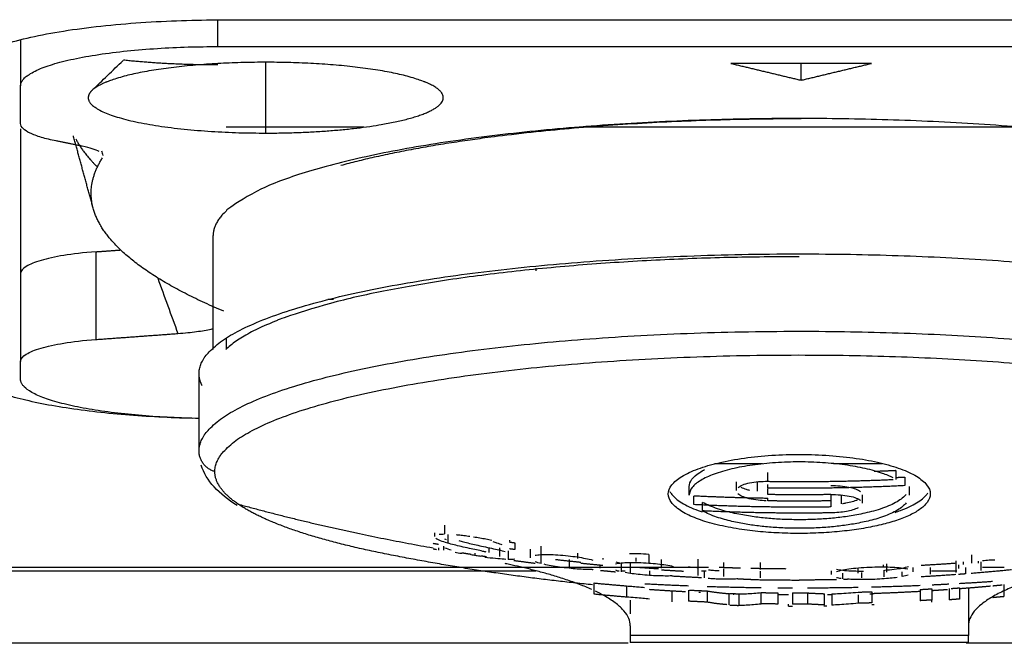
# Model space of a CAD drawing. Header units: millimetres. Extents: x 9946 to 11276, y -3292 to -1962.
# Tile 65 of 170: x 10797 to 10814, y -2590 to -2579. Entities that reach past the tile are written whole.
import ezdxf

# ---------------------------------------------------------------- set-up
doc = ezdxf.new("R2010")
doc.units = ezdxf.units.MM
doc.layers.add('ROXX NEO lite', color=7, linetype='Continuous', true_color=0x000000)

msp = doc.modelspace()

# ---------------------------------------------------------------- linework, layer by layer
at = {"layer": 'ROXX NEO lite', "color": 18, "lineweight": -3, "true_color": 0x000000}
for points, weights, degree in [([(10795.787, -2579.807), (10795.787, -2578.88), (10800.438, -2578.88)], [1, 0.707106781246, 1], 2), ([(10796.788, -2580.052), (10796.788, -2579.355), (10800.288, -2579.355)], [1, 0.707106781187, 1], 2), ([(10801.138, -2579.634), (10798.575, -2579.634), (10798.054, -2580.134)], [1, 0.775710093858, 1], 2), ([(10800.288, -2579.682), (10799.397, -2579.682), (10798.614, -2579.597)], [1, 0.90455104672, 0.871312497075], 2), ([(10804.222, -2580.134), (10803.701, -2579.634), (10801.138, -2579.634)], [1, 0.775710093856, 1], 2), ([(10798.054, -2580.134), (10797.988, -2580.197), (10797.988, -2580.262)], [1, 0.994757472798, 1], 2), ([(10797.988, -2580.262), (10797.988, -2580.89), (10801.138, -2580.89)], [1, 0.707106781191, 1], 2), ([(10810.638, -2580.638), (10805.5, -2580.638), (10802.471, -2581.466)], [1, 0.82612070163, 0.858692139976], 2), ([(10797.766, -2580.99), (10797.895, -2581.242), (10798.151, -2581.491)], [0.996227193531, 0.992730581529, 0.99180797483], 2), ([(10798.077, -2582.224), (10797.954, -2581.776), (10798.241, -2581.331)], [1, 0.995845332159, 1], 2), ([(10800.393, -2584.05), (10798.339, -2583.182), (10798.077, -2582.224)], [1, 0.98138972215, 1], 2), ([(10810.605, -2583.082), (10802.167, -2583.082), (10800.428, -2584.728)], [1, 0.748467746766, 0.928959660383], 2), ([(10799.832, -2585.95), (10796.183, -2585.854), (10795.811, -2585.124)], [0.951957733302, 0.750355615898, 0.961778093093], 2), ([(10799.955, -2585.95), (10796.788, -2585.89), (10796.788, -2585.256)], [0.963798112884, 0.726490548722, 1], 2), ([(10800.009, -2585.37), (10799.955, -2585.263), (10799.955, -2585.156)], [0.979924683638, 0.988643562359, 1], 2), ([(10800.235, -2586.892), (10799.955, -2586.813), (10799.955, -2586.527)], [1, 0.799185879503, 1], 2), ([(10812.321, -2586.876), (10812.126, -2586.885), (10811.932, -2586.892)], [1, 0.999938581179, 0.999905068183], 2), ([(10800.648, -2587.469), (10800.235, -2587.187), (10800.235, -2586.892)], [1, 0.989998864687, 1], 2), ([(10810.605, -2587.069), (10811.439, -2587.069), (10812.273, -2587.032)], [1, 0.999739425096, 0.999985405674], 2), ([(10812.318, -2586.996), (10812.397, -2586.993), (10812.475, -2586.989)], [0.999950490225, 0.999972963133, 1], 2), ([(10810.047, -2587.065), (10810.326, -2587.069), (10810.605, -2587.069)], [1, 0.99997171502, 1], 2), ([(10810.605, -2587.188), (10810.326, -2587.188), (10810.047, -2587.184)], [1, 0.999971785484, 1], 2), ([(10812.475, -2587.142), (10811.541, -2587.188), (10810.605, -2587.188)], [1, 0.999682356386, 1], 2), ([(10810.048, -2587.368), (10809.391, -2587.358), (10808.734, -2587.326)], [0.999866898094, 0.999776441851, 1], 2), ([(10811.163, -2587.3), (10810.605, -2587.308), (10810.047, -2587.3)], [1, 0.999887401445, 1], 2), ([(10800.648, -2587.469), (10802.359, -2587.939), (10804.107, -2588.245)], [1, 0.998874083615, 1], 2), ([(10803.245, -2588.349), (10801.385, -2587.975), (10800.648, -2587.469)], [1, 0.969077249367, 1], 2), ([(10810.605, -2587.524), (10809.669, -2587.524), (10808.734, -2587.478)], [1, 0.999684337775, 1], 2), ([(10810.605, -2587.416), (10810.326, -2587.416), (10810.047, -2587.412)], [1, 0.999971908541, 1], 2), ([(10811.163, -2587.412), (10810.884, -2587.416), (10810.605, -2587.416)], [1, 0.999971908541, 1], 2), ([(10811.163, -2587.52), (10810.884, -2587.524), (10810.605, -2587.524)], [1, 0.999971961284, 1], 2), ([(10810.605, -2587.629), (10809.746, -2587.629), (10808.889, -2587.59)], [1, 0.999734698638, 1], 2), ([(10811.163, -2587.625), (10810.884, -2587.629), (10810.605, -2587.629)], [1, 0.999972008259, 1], 2), ([(10804.107, -2588.164), (10804.156, -2588.172), (10804.205, -2588.18)], [1, 0.999999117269, 1], 2), ([(10804.166, -2588.277), (10804.137, -2588.272), (10804.107, -2588.267)], [0.999999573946, 0.999999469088, 1], 2), ([(10805.462, -2588.142), (10805.511, -2588.148), (10805.56, -2588.155)], [1, 0.999999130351, 1], 2), ([(10805.56, -2588.276), (10805.511, -2588.27), (10805.462, -2588.263)], [1, 0.99999912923, 1], 2), ([(10805.56, -2588.155), (10805.56, -2588.219), (10805.56, -2588.276)], [1, 0.999951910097, 1], 2), ([(10806.937, -2588.9), (10805.705, -2588.778), (10804.474, -2588.595), (10803.247, -2588.349)], [0.896232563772, 0.885741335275, 0.876061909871, 0.867194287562], 3), ([(10804.617, -2588.331), (10804.699, -2588.344), (10804.781, -2588.357)], [1, 0.999993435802, 0.999991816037], 2), ([(10804.962, -2588.385), (10805.007, -2588.392), (10805.053, -2588.399)], [0.999994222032, 0.99999634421, 1], 2), ([(10806.728, -2588.504), (10806.504, -2588.481), (10806.279, -2588.455)], [1, 0.999981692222, 1], 2), ([(10808.809, -2588.585), (10808.809, -2588.522), (10808.809, -2588.445)], [1, 0.999908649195, 1], 2), ([(10805.539, -2588.468), (10805.728, -2588.493), (10805.917, -2588.517)], [0.999986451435, 0.9999727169, 0.999984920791], 2), ([(10807.122, -2588.559), (10806.926, -2588.541), (10806.731, -2588.521)], [1, 0.999970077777, 0.9999679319], 2), ([(10806.929, -2588.63), (10806.936, -2588.631), (10806.944, -2588.632)], [1, 0.9999992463, 0.999998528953], 2), ([(10808.108, -2588.619), (10807.907, -2588.606), (10807.707, -2588.591)], [0.999996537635, 0.999983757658, 1], 2), ([(10808.809, -2588.597), (10808.721, -2588.593), (10808.633, -2588.588)], [1, 0.999997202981, 1], 2), ([(10808.809, -2588.737), (10808.809, -2588.674), (10808.809, -2588.597)], [1, 0.999909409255, 1], 2), ([(10809.26, -2588.502), (10809.26, -2588.549), (10809.26, -2588.591)], [1, 0.999973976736, 1], 2), ([(10809.26, -2588.591), (10809.412, -2588.596), (10809.564, -2588.601)], [1, 0.999991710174, 1], 2), ([(10809.26, -2588.616), (10809.26, -2588.69), (10809.26, -2588.751)], [1, 0.999915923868, 1], 2), ([(10809.746, -2588.605), (10810.056, -2588.612), (10810.365, -2588.614)], [1, 0.999965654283, 1], 2), ([(10809.915, -2588.626), (10809.915, -2588.571), (10809.915, -2588.507)], [1, 0.999931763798, 1], 2), ([(10812.766, -2588.553), (10813.076, -2588.536), (10813.385, -2588.513)], [1, 0.999965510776, 1], 2), ([(10812.935, -2588.713), (10812.935, -2588.658), (10812.935, -2588.594)], [1, 0.999932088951, 1], 2), ([(10813.385, -2588.569), (10813.385, -2588.63), (10813.385, -2588.682)], [1, 0.999937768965, 1], 2), ([(10814.373, -2588.634), (10814.015, -2588.67), (10813.656, -2588.699)], [0.999990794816, 0.999948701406, 1], 2), ([(10813.825, -2588.539), (10813.825, -2588.597), (10813.825, -2588.648)], [1, 0.999942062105, 1], 2), ([(10807.075, -2588.644), (10807.21, -2588.657), (10807.344, -2588.669)], [0.99998835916, 0.999981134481, 0.999987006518], 2), ([(10808.549, -2588.663), (10808.355, -2588.653), (10808.161, -2588.64)], [1, 0.999970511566, 0.999968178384], 2), ([(10808.346, -2588.742), (10808.607, -2588.758), (10808.868, -2588.77)], [1, 0.999975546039, 1], 2), ([(10809.517, -2588.794), (10809.631, -2588.798), (10809.744, -2588.8)], [1, 0.999995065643, 1], 2), ([(10809.915, -2588.778), (10809.915, -2588.723), (10809.915, -2588.659)], [1, 0.999932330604, 1], 2), ([(10810.605, -2588.81), (10810.936, -2588.81), (10811.267, -2588.804)], [1, 0.999949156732, 0.999976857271], 2), ([(10811.392, -2588.802), (10811.427, -2588.801), (10811.463, -2588.8)], [0.99999003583, 0.999994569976, 1], 2), ([(10813.381, -2588.72), (10813.074, -2588.742), (10812.766, -2588.76)], [0.999980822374, 0.999956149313, 1], 2), ([(10813.554, -2588.707), (10813.492, -2588.712), (10813.43, -2588.716)], [1, 0.999991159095, 0.999985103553], 2), ([(10806.967, -2588.868), (10807.253, -2588.896), (10807.54, -2588.919)], [1, 0.999969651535, 1], 2), ([(10808.64, -2588.922), (10808.248, -2588.907), (10807.862, -2588.886)], [0.875268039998, 0.877564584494, 0.881175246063], 2), ([(10809.93, -2588.955), (10809.448, -2588.949), (10808.971, -2588.934)], [0.871276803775, 0.871481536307, 0.873574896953], 2), ([(10810.605, -2588.821), (10810.176, -2588.821), (10809.746, -2588.812)], [1, 0.999933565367, 1], 2), ([(10810.487, -2588.959), (10810.356, -2588.959), (10810.225, -2588.958)], [0.871670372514, 0.871430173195, 0.871328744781], 2), ([(10811.649, -2588.949), (10811.2, -2588.958), (10810.749, -2588.959)], [0.876567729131, 0.873599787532, 0.872289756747], 2), ([(10812.747, -2588.915), (10812.32, -2588.933), (10811.888, -2588.944)], [0.88650371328, 0.881602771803, 0.878276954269], 2), ([(10812.749, -2588.983), (10812.852, -2588.977), (10812.954, -2588.971)], [1, 0.999996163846, 1], 2), ([(10813.26, -2588.89), (10813.111, -2588.898), (10812.961, -2588.905)], [0.893083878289, 0.890990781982, 0.88909838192], 2), ([(10813.298, -2588.965), (10813.373, -2588.96), (10813.448, -2588.954)], [0.999999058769, 0.999997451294, 1], 2), ([(10814.033, -2588.843), (10813.741, -2588.864), (10813.444, -2588.88)], [0.905597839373, 0.900265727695, 0.895761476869], 2), ([(10813.996, -2588.926), (10813.82, -2588.942), (10813.644, -2588.957), (10813.468, -2588.97)], [0.898640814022, 0.900179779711, 0.901735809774, 0.90330890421], 3), ([(10813.605, -2588.96), (10813.605, -2589.376), (10813.605, -2589.617)], [0.889925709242, 0.896284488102, 0.917457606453], 2), ([(10814.206, -2588.906), (10814.122, -2588.914), (10814.039, -2588.922)], [0.999998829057, 0.999996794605, 1], 2), ([(10807.54, -2589.118), (10807.253, -2589.095), (10806.967, -2589.067)], [1, 0.999969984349, 1], 2), ([(10808.585, -2589.025), (10808.373, -2589.014), (10808.16, -2589.001), (10807.947, -2588.986)], [0.911034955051, 0.909053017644, 0.907096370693, 0.905165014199], 3), ([(10808.658, -2588.994), (10808.813, -2589.002), (10808.969, -2589.008)], [0.999998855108, 0.999990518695, 1], 2), ([(10808.85, -2589.039), (10808.838, -2589.038), (10808.825, -2589.038)], [1, 0.999999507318, 0.999999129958], 2), ([(10808.969, -2589.008), (10809.166, -2589.043), (10809.363, -2589.057)], [1, 0.999857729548, 1], 2), ([(10809.529, -2589.065), (10809.451, -2589.062), (10809.373, -2589.06)], [1, 0.999997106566, 0.999998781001], 2), ([(10809.929, -2589.038), (10810.077, -2589.041), (10810.225, -2589.042)], [1, 0.999991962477, 1], 2), ([(10810.411, -2589.08), (10810.349, -2589.079), (10810.287, -2589.079), (10810.225, -2589.078)], [0.928875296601, 0.928242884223, 0.927612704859, 0.92698475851], 3), ([(10810.487, -2589.044), (10810.618, -2589.044), (10810.749, -2589.044)], [1, 0.999993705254, 1], 2), ([(10810.749, -2589.044), (10810.9, -2589.053), (10811.05, -2589.058)], [1, 0.999974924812, 1], 2), ([(10811.185, -2589.076), (10811.158, -2589.076), (10811.131, -2589.076), (10811.104, -2589.077)], [0.924972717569, 0.925243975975, 0.925515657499, 0.925787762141], 3), ([(10811.65, -2589.03), (10811.77, -2589.026), (10811.89, -2589.022)], [1, 0.999994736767, 1], 2), ([(10811.858, -2589.059), (10811.897, -2589.058), (10811.935, -2589.056)], [0.999976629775, 0.999986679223, 1], 2), ([(10812.749, -2589.019), (10812.478, -2589.034), (10812.206, -2589.047), (10811.935, -2589.056)], [0.909869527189, 0.912399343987, 0.914970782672, 0.917583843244], 3), ([(10813.235, -2588.987), (10813.141, -2588.994), (10813.047, -2589), (10812.954, -2589.006)], [0.905412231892, 0.906264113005, 0.907120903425, 0.907982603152], 3), ([(10813.448, -2589.153), (10813.356, -2589.16), (10813.264, -2589.167)], [1, 0.999996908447, 1], 2), ([(10814.039, -2589.123), (10814.141, -2589.113), (10814.243, -2589.104)], [1, 0.999996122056, 1], 2), ([(10808.969, -2589.207), (10808.803, -2589.2), (10808.638, -2589.191)], [1, 0.99999001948, 1], 2), ([(10809.322, -2589.253), (10809.146, -2589.239), (10808.969, -2589.207)], [0.99997416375, 0.999873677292, 1], 2), ([(10809.37, -2589.26), (10809.45, -2589.262), (10809.529, -2589.265)], [0.999998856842, 0.999997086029, 1], 2), ([(10810.225, -2589.241), (10810.077, -2589.239), (10809.929, -2589.236)], [1, 0.999992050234, 1], 2), ([(10810.411, -2589.28), (10810.449, -2589.28), (10810.487, -2589.28)], [1, 0.999998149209, 0.999997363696], 2), ([(10810.605, -2589.242), (10810.546, -2589.242), (10810.487, -2589.242)], [1, 0.99999874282, 1], 2), ([(10810.749, -2589.242), (10810.677, -2589.242), (10810.605, -2589.242)], [1, 0.99999811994, 1], 2), ([(10811.05, -2589.257), (10810.9, -2589.251), (10810.749, -2589.242)], [1, 0.999975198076, 1], 2), ([(10811.042, -2589.274), (10811.067, -2589.273), (10811.093, -2589.272)], [0.999990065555, 0.999994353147, 1], 2), ([(10811.89, -2589.221), (10811.77, -2589.225), (10811.65, -2589.228)], [1, 0.999994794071, 1], 2), ([(10811.935, -2589.257), (10811.913, -2589.257), (10811.891, -2589.258)], [1, 0.999992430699, 0.999985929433], 2), ([(10812.954, -2589.17), (10812.852, -2589.176), (10812.749, -2589.182)], [1, 0.999996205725, 1], 2)]:
    msp.add_rational_spline(points, weights, degree=degree, dxfattribs=at)
for points, degree in [([(10800.288, -2579.355), (10800.288, -2579.117), (10800.288, -2578.88)], 2), ([(10800.438, -2578.88), (10825.138, -2578.88), (10849.838, -2578.88)], 2), ([(10796.788, -2579.232), (10796.788, -2579.642), (10796.788, -2580.052)], 2), ([(10800.288, -2579.355), (10810.638, -2579.355), (10820.988, -2579.355)], 2), ([(10798.054, -2580.134), (10798.238, -2579.957), (10798.423, -2579.78), (10798.607, -2579.603)], 3), ([(10801.138, -2580.89), (10801.138, -2580.262), (10801.138, -2579.634)], 2), ([(10811.888, -2579.654), (10810.638, -2579.654), (10809.388, -2579.654)], 2), ([(10809.388, -2579.654), (10810.013, -2579.803), (10810.638, -2579.953)], 2), ([(10810.638, -2579.953), (10811.263, -2579.803), (10811.888, -2579.654)], 2), ([(10810.638, -2579.953), (10810.638, -2579.806), (10810.638, -2579.659)], 2), ([(10796.788, -2580.719), (10796.788, -2580.386), (10796.788, -2580.052)], 2), ([(10797.422, -2581.03), (10797.324, -2581.011), (10797.149, -2580.969), (10796.943, -2580.89), (10796.824, -2580.813), (10796.788, -2580.751), (10796.788, -2580.719)], 3), ([(10796.788, -2580.813), (10796.788, -2582.099), (10796.788, -2583.386)], 2), ([(10798.077, -2582.224), (10797.9, -2581.58), (10797.724, -2580.936)], 2), ([(10802.881, -2580.784), (10801.658, -2580.784), (10800.435, -2580.784)], 2), ([(10814.51, -2580.784), (10810.605, -2580.784), (10806.7, -2580.784)], 2), ([(10797.883, -2581.122), (10797.653, -2581.076), (10797.422, -2581.03)], 2), ([(10798.181, -2581.218), (10798.151, -2581.2), (10798.069, -2581.166), (10797.952, -2581.136), (10797.883, -2581.122)], 3), ([(10798.224, -2581.203), (10798.232, -2581.231), (10798.24, -2581.258), (10798.248, -2581.286)], 3), ([(10800.205, -2584.727), (10800.205, -2583.717), (10800.205, -2582.706)], 2), ([(10798.127, -2582.994), (10797.9, -2583.011), (10797.53, -2583.056), (10797.129, -2583.144), (10796.865, -2583.252), (10796.788, -2583.338), (10796.788, -2583.386)], 3), ([(10798.127, -2582.994), (10798.345, -2582.979), (10798.562, -2582.963)], 2), ([(10798.127, -2584.55), (10798.127, -2583.772), (10798.127, -2582.994)], 2), ([(10796.788, -2583.386), (10796.788, -2584.163), (10796.788, -2584.941)], 2), ([(10805.938, -2583.333), (10805.938, -2583.308), (10805.938, -2583.284)], 2), ([(10799.221, -2583.458), (10799.34, -2583.787), (10799.459, -2584.116), (10799.579, -2584.444)], 3), ([(10802.343, -2583.842), (10802.291, -2583.842), (10802.238, -2583.842)], 2), ([(10796.788, -2584.941), (10796.788, -2584.893), (10796.865, -2584.807), (10797.129, -2584.699), (10797.53, -2584.611), (10797.9, -2584.566), (10798.127, -2584.55)], 3), ([(10798.127, -2584.55), (10798.853, -2584.497), (10799.579, -2584.444)], 2), ([(10800.438, -2584.523), (10800.438, -2584.621), (10800.438, -2584.719)], 2), ([(10796.788, -2585.256), (10796.788, -2585.098), (10796.788, -2584.941)], 2), ([(10799.955, -2586.527), (10799.955, -2585.841), (10799.955, -2585.156)], 2), ([(10808.281, -2587.289), (10808.281, -2587.235), (10808.323, -2587.127), (10808.505, -2586.975), (10808.795, -2586.84), (10809.166, -2586.731), (10809.626, -2586.646), (10810.112, -2586.598), (10810.631, -2586.582), (10811.14, -2586.601), (10811.625, -2586.653), (10812.05, -2586.733), (10812.418, -2586.841), (10812.7, -2586.972), (10812.885, -2587.125), (10812.929, -2587.234), (10812.929, -2587.289)], 3), ([(10800.633, -2587.494), (10800.306, -2587.291), (10800.079, -2587.055), (10799.993, -2586.78)], 3), ([(10810.605, -2586.721), (10810.464, -2586.721), (10810.182, -2586.73), (10809.766, -2586.773), (10809.4, -2586.841), (10809.082, -2586.934), (10808.841, -2587.046), (10808.691, -2587.17), (10808.653, -2587.263), (10808.653, -2587.31)], 3), ([(10809.953, -2586.755), (10809.526, -2586.755), (10809.099, -2586.755)], 2), ([(10812.075, -2586.755), (10811.643, -2586.755), (10811.211, -2586.755)], 2), ([(10812.305, -2586.867), (10812.31, -2586.87), (10812.316, -2586.873), (10812.321, -2586.876)], 3), ([(10812.321, -2586.876), (10812.321, -2586.953), (10812.321, -2587.03)], 2), ([(10810.047, -2587.065), (10810.047, -2586.988), (10810.047, -2586.911)], 2), ([(10812.475, -2586.989), (10812.475, -2587.065), (10812.475, -2587.142)], 2), ([(10808.653, -2587.31), (10808.653, -2587.234), (10808.653, -2587.157)], 2), ([(10809.49, -2587.23), (10809.49, -2587.154), (10809.49, -2587.077)], 2), ([(10809.52, -2587.174), (10809.539, -2587.157), (10809.593, -2587.126), (10809.719, -2587.09), (10809.877, -2587.067), (10809.991, -2587.064), (10810.047, -2587.065)], 3), ([(10809.861, -2587.239), (10809.861, -2587.163), (10809.861, -2587.086)], 2), ([(10810.047, -2587.184), (10810.047, -2587.153), (10810.047, -2587.123)], 2), ([(10810.047, -2587.3), (10810.047, -2587.249), (10810.047, -2587.197)], 2), ([(10811.69, -2587.249), (10811.671, -2587.233), (10811.617, -2587.204), (10811.491, -2587.17), (10811.334, -2587.15), (10811.219, -2587.146), (10811.163, -2587.147)], 3), ([(10812.557, -2587.157), (10812.557, -2587.234), (10812.557, -2587.31)], 2), ([(10812.929, -2587.289), (10812.929, -2587.341), (10812.89, -2587.441), (10812.744, -2587.572), (10812.555, -2587.677), (10812.297, -2587.774), (10812.028, -2587.846), (10811.707, -2587.909), (10811.372, -2587.953), (10810.999, -2587.982), (10810.604, -2587.993), (10810.194, -2587.982), (10809.823, -2587.952), (10809.442, -2587.901), (10809.042, -2587.814), (10808.737, -2587.714), (10808.48, -2587.586), (10808.32, -2587.444), (10808.281, -2587.341), (10808.281, -2587.289)], 3), ([(10808.734, -2587.478), (10808.734, -2587.402), (10808.734, -2587.326)], 2), ([(10812.501, -2587.297), (10812.483, -2587.319), (10812.437, -2587.364), (10812.343, -2587.428), (10812.225, -2587.489), (10812.081, -2587.545), (10811.923, -2587.593), (10811.769, -2587.631), (10811.627, -2587.66), (10811.491, -2587.683), (10811.359, -2587.701), (10811.228, -2587.716), (10811.097, -2587.728), (10810.963, -2587.737), (10810.826, -2587.743), (10810.685, -2587.746), (10810.544, -2587.746), (10810.404, -2587.744), (10810.266, -2587.738), (10810.132, -2587.729), (10809.999, -2587.718), (10809.869, -2587.703), (10809.737, -2587.685), (10809.602, -2587.663), (10809.46, -2587.635), (10809.307, -2587.599), (10809.154, -2587.553), (10809.01, -2587.5), (10808.927, -2587.459), (10808.889, -2587.438)], 3), ([(10810.047, -2587.412), (10810.047, -2587.387), (10810.047, -2587.361)], 2), ([(10811.163, -2587.3), (10811.221, -2587.299), (10811.337, -2587.303), (10811.496, -2587.324), (10811.626, -2587.36), (10811.676, -2587.389), (10811.693, -2587.405)], 3), ([(10811.163, -2587.309), (10811.163, -2587.361), (10811.163, -2587.412)], 2), ([(10811.348, -2587.311), (10811.348, -2587.387), (10811.348, -2587.463)], 2), ([(10811.72, -2587.302), (10811.72, -2587.378), (10811.72, -2587.454)], 2), ([(10808.889, -2587.59), (10808.889, -2587.514), (10808.889, -2587.438)], 2), ([(10812.503, -2587.447), (10812.486, -2587.469), (10812.442, -2587.513), (10812.35, -2587.577), (10812.233, -2587.637), (10812.101, -2587.69), (10811.961, -2587.735), (10811.824, -2587.77), (10811.692, -2587.799), (10811.564, -2587.823), (10811.438, -2587.843), (10811.311, -2587.859), (10811.18, -2587.873), (10811.045, -2587.884), (10810.903, -2587.892), (10810.757, -2587.897), (10810.656, -2587.898), (10810.605, -2587.898)], 3), ([(10811.163, -2587.412), (10811.163, -2587.466), (10811.163, -2587.52)], 2), ([(10811.647, -2587.536), (10811.622, -2587.548), (10811.553, -2587.576), (10811.446, -2587.6), (10811.304, -2587.62), (10811.21, -2587.624), (10811.163, -2587.625)], 3), ([(10810.605, -2587.898), (10810.555, -2587.898), (10810.456, -2587.897), (10810.313, -2587.892), (10810.174, -2587.884), (10810.04, -2587.874), (10809.912, -2587.861), (10809.787, -2587.845), (10809.663, -2587.826), (10809.538, -2587.803), (10809.411, -2587.776), (10809.276, -2587.742), (10809.137, -2587.7), (10809.004, -2587.649), (10808.925, -2587.611), (10808.889, -2587.59)], 3), ([(10804.309, -2587.845), (10804.309, -2587.922), (10804.309, -2587.999)], 2), ([(10804.131, -2587.976), (10804.131, -2588.01), (10804.131, -2588.045)], 2), ([(10804.367, -2588.162), (10804.316, -2588.147), (10804.23, -2588.119), (10804.174, -2588.092), (10804.157, -2588.079)], 3), ([(10804.213, -2588.004), (10804.239, -2588.001), (10804.272, -2587.999), (10804.309, -2587.999)], 3), ([(10804.347, -2588.101), (10804.336, -2588.097), (10804.326, -2588.094), (10804.317, -2588.09)], 3), ([(10804.367, -2588.007), (10804.367, -2588.085), (10804.367, -2588.162)], 2), ([(10804.827, -2588.05), (10804.864, -2588.055), (10804.938, -2588.067), (10805.045, -2588.086), (10805.114, -2588.1), (10805.148, -2588.107)], 3), ([(10805.462, -2588.11), (10805.462, -2588.12), (10805.462, -2588.131)], 2), ([(10804.205, -2588.247), (10804.205, -2588.265), (10804.205, -2588.284)], 2), ([(10804.293, -2588.216), (10804.293, -2588.251), (10804.293, -2588.286)], 2), ([(10804.316, -2588.244), (10804.347, -2588.256), (10804.385, -2588.269), (10804.429, -2588.282)], 3), ([(10804.753, -2588.256), (10804.701, -2588.244), (10804.604, -2588.223), (10804.478, -2588.192), (10804.402, -2588.172), (10804.367, -2588.162)], 3), ([(10804.566, -2588.112), (10804.588, -2588.121), (10804.616, -2588.129), (10804.649, -2588.138)], 3), ([(10804.649, -2588.138), (10804.681, -2588.147), (10804.751, -2588.165), (10804.869, -2588.192), (10804.955, -2588.211), (10805, -2588.221)], 3), ([(10805, -2588.221), (10805.052, -2588.232), (10805.149, -2588.253), (10805.279, -2588.282), (10805.354, -2588.3), (10805.388, -2588.309)], 3), ([(10805.097, -2588.247), (10805.097, -2588.289), (10805.097, -2588.33)], 2), ([(10805.241, -2588.16), (10805.22, -2588.153), (10805.198, -2588.146), (10805.175, -2588.14)], 3), ([(10805.336, -2588.194), (10805.307, -2588.182), (10805.276, -2588.171), (10805.241, -2588.16)], 3), ([(10805.284, -2588.242), (10805.284, -2588.319), (10805.284, -2588.396)], 2), ([(10805.829, -2588.27), (10805.829, -2588.347), (10805.829, -2588.424)], 2), ([(10806.02, -2588.212), (10806.02, -2588.289), (10806.02, -2588.365)], 2), ([(10804.78, -2588.363), (10804.808, -2588.368), (10804.838, -2588.373), (10804.87, -2588.378)], 3), ([(10804.849, -2588.337), (10804.849, -2588.363), (10804.849, -2588.388)], 2), ([(10804.87, -2588.378), (10804.9, -2588.383), (10804.929, -2588.387), (10804.956, -2588.39)], 3), ([(10805.439, -2588.296), (10805.439, -2588.373), (10805.439, -2588.45)], 2), ([(10805.558, -2588.448), (10805.526, -2588.451), (10805.487, -2588.451), (10805.439, -2588.45)], 3), ([(10805.916, -2588.376), (10805.945, -2588.371), (10805.98, -2588.368), (10806.02, -2588.365)], 3), ([(10806.02, -2588.365), (10806.061, -2588.363), (10806.15, -2588.361), (10806.319, -2588.368), (10806.442, -2588.379), (10806.506, -2588.386)], 3), ([(10806.024, -2588.524), (10806.024, -2588.447), (10806.024, -2588.371)], 2), ([(10806.506, -2588.386), (10806.561, -2588.392), (10806.666, -2588.405), (10806.817, -2588.432), (10806.901, -2588.451), (10806.941, -2588.462)], 3), ([(10806.519, -2588.453), (10806.519, -2588.53), (10806.519, -2588.607)], 2), ([(10806.672, -2588.339), (10806.672, -2588.388), (10806.672, -2588.436)], 2), ([(10807.122, -2588.429), (10807.122, -2588.44), (10807.122, -2588.452)], 2), ([(10807.707, -2588.424), (10807.707, -2588.455), (10807.707, -2588.487)], 2), ([(10807.933, -2588.361), (10807.933, -2588.437), (10807.933, -2588.514)], 2), ([(10808.156, -2588.453), (10808.156, -2588.53), (10808.156, -2588.606)], 2), ([(10813.658, -2588.367), (10813.658, -2588.443), (10813.658, -2588.519)], 2), ([(10813.854, -2588.469), (10813.896, -2588.465), (10813.976, -2588.459), (10814.045, -2588.457), (10814.077, -2588.457)], 3), ([(10808.994, -2588.594), (10797.416, -2588.594), (10785.838, -2588.594)], 2), ([(10806.024, -2588.524), (10805.984, -2588.514), (10805.949, -2588.503), (10805.92, -2588.492)], 3), ([(10806.519, -2588.607), (10806.46, -2588.6), (10806.349, -2588.586), (10806.198, -2588.562), (10806.115, -2588.546), (10806.077, -2588.537)], 3), ([(10807.069, -2588.605), (10807.069, -2588.582), (10807.069, -2588.559)], 2), ([(10807.343, -2588.526), (10807.372, -2588.52), (10807.407, -2588.515), (10807.447, -2588.511)], 3), ([(10807.347, -2588.49), (10807.377, -2588.5), (10807.412, -2588.509), (10807.451, -2588.517)], 3), ([(10807.447, -2588.511), (10807.487, -2588.507), (10807.577, -2588.502), (10807.746, -2588.503), (10807.869, -2588.509), (10807.933, -2588.514)], 3), ([(10807.451, -2588.67), (10807.451, -2588.594), (10807.451, -2588.517)], 2), ([(10807.605, -2588.503), (10807.605, -2588.6), (10807.605, -2588.698)], 2), ([(10807.933, -2588.514), (10807.988, -2588.517), (10808.093, -2588.527), (10808.244, -2588.547), (10808.328, -2588.564), (10808.368, -2588.573)], 3), ([(10809.26, -2588.594), (10809.222, -2588.594), (10809.184, -2588.594)], 2), ([(10811.268, -2588.623), (10811.298, -2588.63), (10811.334, -2588.635), (10811.375, -2588.64)], 3), ([(10811.379, -2588.636), (10811.422, -2588.628), (10811.519, -2588.612), (10811.701, -2588.594), (10811.834, -2588.588), (10811.901, -2588.585)], 3), ([(10811.644, -2588.619), (10811.644, -2588.657), (10811.644, -2588.696)], 2), ([(10811.901, -2588.585), (10811.963, -2588.583), (10812.087, -2588.581), (10812.265, -2588.586), (10812.366, -2588.594), (10812.413, -2588.6)], 3), ([(10812.091, -2588.548), (10812.091, -2588.565), (10812.091, -2588.582)], 2), ([(10812.156, -2588.678), (10812.156, -2588.602), (10812.156, -2588.526)], 2), ([(10812.413, -2588.6), (10812.457, -2588.605), (10812.497, -2588.611), (10812.53, -2588.618)], 3), ([(10812.432, -2588.603), (10812.474, -2588.594), (10812.51, -2588.586), (10812.54, -2588.577)], 3), ([(10812.627, -2588.671), (10812.627, -2588.631), (10812.627, -2588.592)], 2), ([(10813.385, -2588.475), (10813.385, -2588.522), (10813.385, -2588.569)], 2), ([(10813.43, -2588.548), (10813.43, -2588.578), (10813.43, -2588.609)], 2), ([(10813.513, -2588.49), (10813.513, -2588.514), (10813.513, -2588.538)], 2), ([(10813.554, -2588.594), (10813.554, -2588.651), (10813.554, -2588.707)], 2), ([(10813.78, -2588.482), (10813.78, -2588.499), (10813.78, -2588.517)], 2), ([(10813.825, -2588.495), (10813.825, -2588.517), (10813.825, -2588.539)], 2), ([(10814.241, -2588.594), (10814.049, -2588.594), (10813.856, -2588.594)], 2), ([(10785.908, -2588.651), (10795.92, -2588.651), (10805.932, -2588.651)], 2), ([(10807.397, -2588.657), (10807.379, -2588.652), (10807.362, -2588.647), (10807.347, -2588.642)], 3), ([(10807.369, -2588.651), (10807.39, -2588.651), (10807.41, -2588.651)], 2), ([(10807.46, -2588.651), (10807.489, -2588.651), (10807.518, -2588.651)], 2), ([(10807.946, -2588.734), (10807.889, -2588.73), (10807.781, -2588.721), (10807.636, -2588.703), (10807.555, -2588.69), (10807.518, -2588.683)], 3), ([(10807.946, -2588.652), (10807.946, -2588.693), (10807.946, -2588.734)], 2), ([(10808.872, -2588.651), (10808.912, -2588.651), (10808.952, -2588.651)], 2), ([(10808.916, -2588.651), (10808.916, -2588.715), (10808.916, -2588.779)], 2), ([(10809.184, -2588.8), (10809.148, -2588.799), (10809.08, -2588.795), (10809.019, -2588.79), (10808.991, -2588.788)], 3), ([(10808.994, -2588.635), (10809.022, -2588.638), (10809.082, -2588.643), (10809.149, -2588.646), (10809.184, -2588.648)], 3), ([(10809.517, -2588.794), (10809.49, -2588.797), (10809.431, -2588.801), (10809.318, -2588.804), (10809.231, -2588.802), (10809.184, -2588.8)], 3), ([(10811.174, -2588.719), (10811.174, -2588.685), (10811.174, -2588.651)], 2), ([(10811.265, -2588.663), (10811.296, -2588.654), (10811.334, -2588.645), (10811.379, -2588.636)], 3), ([(10811.349, -2588.789), (10811.319, -2588.785), (10811.291, -2588.781), (10811.267, -2588.775)], 3), ([(10811.375, -2588.792), (10811.375, -2588.743), (10811.375, -2588.693)], 2), ([(10811.9, -2588.805), (10811.837, -2588.807), (10811.722, -2588.809), (10811.576, -2588.807), (10811.498, -2588.803), (10811.463, -2588.8)], 3), ([(10811.707, -2588.682), (10811.707, -2588.73), (10811.707, -2588.779)], 2), ([(10812.341, -2588.77), (10812.305, -2588.775), (10812.225, -2588.785), (10812.077, -2588.797), (10811.961, -2588.803), (10811.9, -2588.805)], 3), ([(10812.105, -2588.642), (10812.105, -2588.701), (10812.105, -2588.76)], 2), ([(10812.432, -2588.755), (10812.432, -2588.712), (10812.432, -2588.669)], 2), ([(10812.538, -2588.73), (10812.508, -2588.739), (10812.472, -2588.747), (10812.432, -2588.755)], 3), ([(10812.953, -2588.651), (10813.177, -2588.651), (10813.4, -2588.651)], 2), ([(10806.967, -2589.067), (10806.967, -2588.968), (10806.967, -2588.868)], 2), ([(10807.54, -2588.919), (10807.582, -2588.923), (10807.662, -2588.929), (10807.769, -2588.938), (10807.83, -2588.943), (10807.859, -2588.945)], 3), ([(10807.54, -2588.919), (10807.54, -2589.019), (10807.54, -2589.118)], 2), ([(10812.749, -2588.983), (10812.749, -2589.082), (10812.749, -2589.182)], 2), ([(10812.954, -2588.971), (10812.954, -2589.07), (10812.954, -2589.17)], 2), ([(10813.264, -2588.967), (10813.264, -2589.067), (10813.264, -2589.167)], 2), ([(10813.448, -2588.954), (10813.448, -2589.054), (10813.448, -2589.153)], 2), ([(10814.232, -2588.893), (10814.232, -2588.993), (10814.232, -2589.094)], 2), ([(10807.948, -2589.152), (10807.911, -2589.149), (10807.832, -2589.142), (10807.696, -2589.131), (10807.594, -2589.123), (10807.54, -2589.118)], 3), ([(10808.342, -2589.003), (10808.342, -2589.103), (10808.342, -2589.203)], 2), ([(10808.638, -2588.993), (10808.638, -2589.092), (10808.638, -2589.191)], 2), ([(10808.969, -2589.008), (10808.969, -2589.108), (10808.969, -2589.207)], 2), ([(10809.363, -2589.256), (10809.363, -2589.157), (10809.363, -2589.057)], 2), ([(10809.442, -2589.079), (10809.442, -2589.07), (10809.442, -2589.061)], 2), ([(10809.531, -2589.062), (10809.576, -2589.061), (10809.666, -2589.059), (10809.799, -2589.051), (10809.886, -2589.043), (10809.929, -2589.038)], 3), ([(10809.531, -2589.062), (10809.531, -2589.162), (10809.531, -2589.261)], 2), ([(10809.929, -2589.236), (10809.929, -2589.137), (10809.929, -2589.038)], 2), ([(10810.225, -2589.042), (10810.225, -2589.141), (10810.225, -2589.241)], 2), ([(10810.487, -2589.044), (10810.487, -2589.143), (10810.487, -2589.242)], 2), ([(10810.749, -2589.044), (10810.749, -2589.143), (10810.749, -2589.242)], 2), ([(10811.05, -2589.257), (10811.05, -2589.157), (10811.05, -2589.058)], 2), ([(10811.184, -2589.062), (10811.222, -2589.06), (10811.314, -2589.055), (10811.474, -2589.044), (10811.59, -2589.035), (10811.65, -2589.03)], 3), ([(10811.184, -2589.062), (10811.184, -2589.162), (10811.184, -2589.261)], 2), ([(10811.65, -2589.076), (10811.65, -2589.152), (10811.65, -2589.228)], 2), ([(10811.89, -2589.022), (10811.89, -2589.121), (10811.89, -2589.221)], 2), ([(10807.605, -2589.17), (10807.605, -2589.292), (10807.605, -2589.414)], 2), ([(10809.531, -2589.261), (10809.575, -2589.261), (10809.663, -2589.258), (10809.795, -2589.25), (10809.884, -2589.241), (10809.929, -2589.236)], 3), ([(10810.411, -2589.28), (10810.411, -2589.261), (10810.411, -2589.242)], 2), ([(10811.65, -2589.228), (10811.59, -2589.233), (10811.476, -2589.242), (10811.316, -2589.253), (10811.223, -2589.259), (10811.184, -2589.261)], 3), ([(10812.954, -2589.207), (10812.954, -2589.188), (10812.954, -2589.17)], 2), ([(10812.954, -2589.179), (10812.954, -2589.174), (10812.954, -2589.17)], 2), ([(10807.605, -2589.628), (10807.605, -2589.714), (10807.605, -2589.801)], 2), ([(10813.605, -2589.628), (10813.605, -2589.714), (10813.605, -2589.801)], 2), ([(10813.605, -2589.801), (10810.605, -2589.801), (10807.605, -2589.801)], 2), ([(10807.57, -2589.937), (10803.297, -2589.937), (10799.038, -2589.937), (10794.793, -2589.937)], 3)]:
    msp.add_open_spline(points, degree=degree, dxfattribs=at)
for points, weights, knots in [([(10801.138, -2580.89), (10802.636, -2580.89), (10803.582, -2580.658), (10804.527, -2580.426), (10804.222, -2580.134)], [1, 0.903075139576, 1, 0.903075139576, 1], [-9.896017, -9.896017, -9.896017, -7.099322, -7.099322, -4.302628, -4.302628, -4.302628]), ([(10821.005, -2582.706), (10821.005, -2580.632), (10810.605, -2580.632), (10800.205, -2580.632), (10800.205, -2582.706)], [1, 0.707106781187, 1, 0.707106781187, 1], [-32.672564, -32.672564, -32.672564, -16.336282, -16.336282, 0, 0, 0]), ([(10799.955, -2585.156), (10799.955, -2583.817), (10806.011, -2583.24), (10812.068, -2582.663), (10817.293, -2583.503)], [1, 0.84596256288, 1, 0.84596256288, 1], [0, 0, 0, 11.97973, 11.97973, 23.959459, 23.959459, 23.959459]), ([(10799.955, -2586.527), (10799.955, -2585.189), (10806.011, -2584.612), (10812.068, -2584.034), (10817.293, -2584.875)], [1, 0.84596176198, 1, 0.84596176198, 1], [-23.959523, -23.959523, -23.959523, -11.979762, -11.979762, 0, 0, 0]), ([(10800.235, -2586.892), (10800.235, -2585.589), (10806.132, -2585.027), (10812.03, -2584.465), (10817.117, -2585.283)], [1, 0.845962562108, 1, 0.845962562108, 1], [-23.329889, -23.329889, -23.329889, -11.664944, -11.664944, 0, 0, 0])]:
    msp.add_rational_spline(points, weights, degree=2, knots=knots, dxfattribs=at)
for points, knots in [([(10799.579, -2584.444), (10799.702, -2584.435), (10799.923, -2584.412), (10800.107, -2584.38), (10800.194, -2584.361), (10800.205, -2584.358)], [0, 0, 0, 0, 0.3476998, 0.6953997, 0.7494411, 0.7494411, 0.7494411, 0.7494411]), ([(10808.653, -2587.157), (10808.653, -2587.114), (10808.685, -2587.027), (10808.799, -2586.927), (10808.894, -2586.873), (10808.926, -2586.856)], [0, 0, 0, 0, 0.433748, 0.867497, 1.058857, 1.058857, 1.058857, 1.058857]), ([(10812.27, -2587.003), (10812.213, -2586.975), (10812.066, -2586.914), (10811.784, -2586.835), (10811.422, -2586.77), (10811.021, -2586.73), (10810.743, -2586.721), (10810.605, -2586.721)], [0.101216, 0.101216, 0.101216, 0.101216, 0.422254, 0.844509, 1.266763, 1.689017, 2.111271, 2.111271, 2.111271, 2.111271]), ([(10809.569, -2587.168), (10809.594, -2587.181), (10809.646, -2587.202), (10809.7, -2587.217), (10809.719, -2587.221)], [0.2952965, 0.2952965, 0.2952965, 0.2952965, 0.4429448, 0.5193128, 0.5193128, 0.5193128, 0.5193128]), ([(10808.308, -2587.243), (10808.317, -2587.261), (10808.346, -2587.305), (10808.413, -2587.374), (10808.517, -2587.448), (10808.649, -2587.518), (10808.776, -2587.57), (10808.858, -2587.599), (10808.883, -2587.607)], [-7.057419, -7.057419, -7.057419, -7.057419, -6.921037, -6.717477, -6.513917, -6.310357, -6.106797, -6.022062, -6.022062, -6.022062, -6.022062]), ([(10810.017, -2587.411), (10809.969, -2587.41), (10809.862, -2587.402), (10809.71, -2587.376), (10809.581, -2587.332), (10809.534, -2587.301), (10809.517, -2587.284)], [0.0306227, 0.0306227, 0.0306227, 0.0306227, 0.1777304, 0.3554609, 0.5331913, 0.7109218, 0.7109218, 0.7109218, 0.7109218]), ([(10811.369, -2587.458), (10811.391, -2587.455), (10811.456, -2587.445), (10811.544, -2587.426), (10811.614, -2587.4), (10811.64, -2587.387)], [0.2237918, 0.2237918, 0.2237918, 0.2237918, 0.2950484, 0.4425726, 0.5900968, 0.5900968, 0.5900968, 0.5900968]), ([(10812.304, -2587.615), (10812.336, -2587.604), (10812.426, -2587.573), (10812.56, -2587.518), (10812.692, -2587.448), (10812.797, -2587.374), (10812.855, -2587.315), (10812.879, -2587.281), (10812.884, -2587.273)], [-1.3346172, -1.3346172, -1.3346172, -1.3346172, -1.2213595, -1.0177996, -0.8142397, -0.6106797, -0.4071198, -0.3471154, -0.3471154, -0.3471154, -0.3471154]), ([(10804.514, -2588.009), (10804.542, -2588.012), (10804.602, -2588.018), (10804.687, -2588.029), (10804.743, -2588.037), (10804.762, -2588.04)], [0.2871009, 0.2871009, 0.2871009, 0.2871009, 0.3828012, 0.4785015, 0.5232789, 0.5232789, 0.5232789, 0.5232789]), ([(10805.051, -2588.32), (10805.031, -2588.316), (10804.975, -2588.303), (10804.878, -2588.282), (10804.795, -2588.265), (10804.753, -2588.256)], [0.0573166, 0.0573166, 0.0573166, 0.0573166, 0.1282407, 0.2564814, 0.3847222, 0.3847222, 0.3847222, 0.3847222]), ([(10804.614, -2588.349), (10804.612, -2588.348), (10804.572, -2588.341), (10804.533, -2588.334), (10804.498, -2588.327)], [0.2339001, 0.2339001, 0.2339001, 0.2339001, 0.2406269, 0.3609403, 0.3609403, 0.3609403, 0.3609403]), ([(10805.401, -2588.449), (10805.358, -2588.447), (10805.262, -2588.441), (10805.125, -2588.426), (10805.042, -2588.416), (10805.028, -2588.414)], [0, 0, 0, 0, 0.199663, 0.399326, 0.4402768, 0.4402768, 0.4402768, 0.4402768]), ([(10807.933, -2588.361), (10807.87, -2588.357), (10807.751, -2588.35), (10807.64, -2588.35), (10807.591, -2588.351)], [0, 0, 0, 0, 0.1872381, 0.3674301, 0.3674301, 0.3674301, 0.3674301]), ([(10806.923, -2588.984), (10806.852, -2588.952), (10806.7, -2588.889), (10806.469, -2588.807), (10806.237, -2588.735), (10806.014, -2588.672), (10805.802, -2588.618), (10805.602, -2588.571), (10805.466, -2588.541), (10805.395, -2588.527), (10805.385, -2588.525)], [1.855074, 1.855074, 1.855074, 1.855074, 2.184356, 2.548415, 2.912475, 3.276534, 3.640593, 4.004653, 4.368712, 4.430509, 4.430509, 4.430509, 4.430509]), ([(10806.929, -2588.63), (10806.89, -2588.631), (10806.806, -2588.629), (10806.666, -2588.621), (10806.569, -2588.612), (10806.519, -2588.607)], [-0.4542229, -0.4542229, -0.4542229, -0.4542229, -0.3028153, -0.1514077, 0, 0, 0, 0]), ([(10812.121, -2588.641), (10812.181, -2588.636), (10812.3, -2588.625), (10812.391, -2588.61), (10812.432, -2588.603)], [0.2165937, 0.2165937, 0.2165937, 0.2165937, 0.4047594, 0.6071392, 0.6071392, 0.6071392, 0.6071392]), ([(10808.346, -2588.742), (10808.307, -2588.744), (10808.228, -2588.745), (10808.092, -2588.742), (10807.996, -2588.737), (10807.946, -2588.734)], [0, 0, 0, 0, 0.1460234, 0.2920469, 0.4380705, 0.4380705, 0.4380705, 0.4380705]), ([(10811.375, -2588.64), (10811.419, -2588.645), (10811.517, -2588.653), (10811.652, -2588.656), (10811.731, -2588.656), (10811.746, -2588.656)], [0, 0, 0, 0, 0.197723, 0.395446, 0.4420507, 0.4420507, 0.4420507, 0.4420507]), ([(10815.243, -2588.661), (10815.221, -2588.666), (10815.127, -2588.691), (10814.956, -2588.74), (10814.724, -2588.813), (10814.486, -2588.897), (10814.249, -2588.997), (10814.02, -2589.115), (10813.834, -2589.241), (10813.702, -2589.369), (10813.623, -2589.497), (10813.605, -2589.584), (10813.605, -2589.628)], [4.257584, 4.257584, 4.257584, 4.257584, 4.368667, 4.732722, 5.096778, 5.460833, 5.824889, 6.188945, 6.553, 6.917056, 7.281111, 7.645167, 7.645167, 7.645167, 7.645167]), ([(10807.605, -2589.628), (10807.605, -2589.584), (10807.587, -2589.496), (10807.504, -2589.363), (10807.365, -2589.233), (10807.186, -2589.114), (10807.051, -2589.044), (10806.988, -2589.013)], [0, 0, 0, 0, 0.364059, 0.728119, 1.092178, 1.456237, 1.754482, 1.754482, 1.754482, 1.754482]), ([(10836.655, -2589.937), (10834.327, -2589.937), (10826.607, -2589.937), (10818.921, -2589.937), (10813.569, -2589.937)], [37.620436, 37.620436, 37.620436, 37.620436, 44.589725, 60.76715, 60.76715, 60.76715, 60.76715])]:
    msp.add_open_spline(points, degree=3, knots=knots, dxfattribs=at)
at = {"layer": 'ROXX NEO lite', "color": 18, "true_color": 0x000000}
for points, weights in [([(10807.605, -2589.801), (10807.605, -2589.922), (10807.605, -2589.922)], [1, 0.994968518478, 1]), ([(10807.605, -2589.801), (10807.605, -2589.922), (10807.605, -2589.922)], [1, 0.994968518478, 1]), ([(10813.605, -2589.922), (10813.605, -2589.922), (10813.605, -2589.801)], [1, 0.994968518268, 1]), ([(10813.605, -2589.922), (10813.605, -2589.922), (10813.605, -2589.801)], [1, 0.994968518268, 1])]:
    msp.add_rational_spline(points, weights, degree=2, dxfattribs=at)
msp.add_open_spline([(10813.605, -2589.922), (10810.605, -2589.922), (10807.605, -2589.922)], degree=2, dxfattribs=at)
msp.add_open_spline([(10813.605, -2589.922), (10810.605, -2589.922), (10807.605, -2589.922)], degree=2, dxfattribs=at)

doc.saveas('drawing.dxf')
